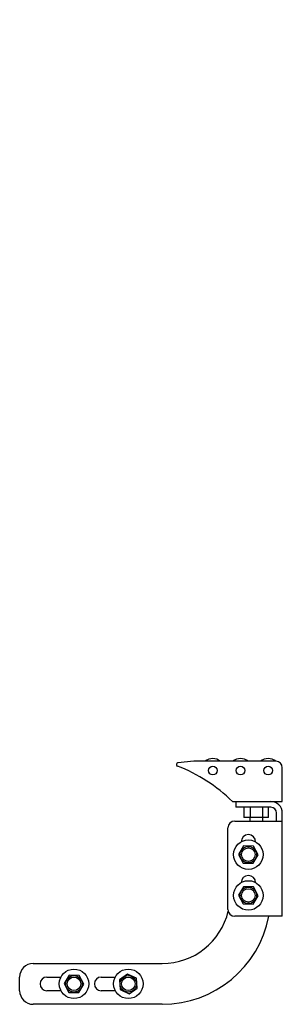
# Model space of a CAD drawing. Header units: inches. Extents: x 0 to 110, y 0 to 85.
# Tile 1 of 7: x 28.57 to 33.4, y 30.3 to 48.39. Entities that reach past the tile are written whole.
import ezdxf

# ---------------------------------------------------------------- set-up
doc = ezdxf.new("R2010")
doc.units = ezdxf.units.IN
doc.header["$LTSCALE"] = 6.05
doc.header["$MEASUREMENT"] = 0
for name, color, linetype in [('518353_WW_518353_20_BL4', 7, 'CONTINUOUS'), ('520309_BL0', 7, 'CONTINUOUS'), ('532387_BL3', 7, 'CONTINUOUS'), ('807_1829_16_1_SOLID1_BL13', 7, 'CONTINUOUS'), ('807_1829_4_1_SOLID1_BL12', 7, 'CONTINUOUS'), ('807_1829_6_1_SOLID1_BL11', 7, 'CONTINUOUS'), ('960616MSSF_BL1', 7, 'CONTINUOUS'), ('960616MSSF_BL2', 7, 'CONTINUOUS'), ('960616MSSF_BL5', 7, 'CONTINUOUS'), ('960616MSSF_BL6', 7, 'CONTINUOUS'), ('CUT_EXTRUDE1_1__BL8', 7, 'CONTINUOUS'), ('CUT_EXTRUDE1_3__BL7', 7, 'CONTINUOUS')]:
    doc.layers.add(name, color=color, linetype=linetype)

# ---------------------------------------------------------------- blocks, each defined once
blk = doc.blocks.new('520309_BL0', base_point=(44.956, 43.148))
at = {"layer": '520309_BL0', "color": 7, "linetype": 'CONTINUOUS'}
for p, q in [((32.882, 33.299), (32.91, 33.299)), ((28.818, 31.049), (31.193, 31.049)), ((28.568, 30.549), (28.568, 30.799)), ((29.068, 30.799), (29.328, 30.799)), ((30.068, 30.799), (30.328, 30.799)), ((29.328, 30.549), (29.068, 30.549)), ((30.328, 30.549), (30.068, 30.549)), ((31.193, 30.299), (28.818, 30.299))]:
    blk.add_line(p, q, dxfattribs=at)
for centre, radius, start, end in [((32.693, 33.049), 0.25, 94.7593, 100.7296), ((31.193, 32.299), 1.25, 270, 346.558), ((31.193, 32.299), 2, 270, 348.9589), ((28.818, 30.799), 0.25, 90, 180), ((29.068, 30.674), 0.125, 90, 270), ((30.068, 30.674), 0.125, 90, 270), ((28.818, 30.549), 0.25, 180, 270)]:
    blk.add_arc(centre, radius, start, end, dxfattribs=at)
blk = doc.blocks.new('960616MSSF_BL1', base_point=(29.568, 43.39))
at = {"layer": '960616MSSF_BL1', "color": 7, "linetype": 'CONTINUOUS'}
for p, q in [((29.462, 56.376), (29.45, 56.365)), ((29.45, 56.365), (29.686, 56.365)), ((29.45, 56.365), (29.45, 56.31)), ((29.462, 56.376), (29.674, 56.376)), ((29.674, 56.376), (29.686, 56.365)), ((29.686, 56.365), (29.686, 56.31)), ((29.45, 56.122), (29.45, 55.997)), ((29.686, 56.122), (29.686, 55.997)), ((29.297, 55.747), (29.297, 55.691)), ((29.839, 55.747), (29.839, 55.691)), ((29.839, 55.691), (29.297, 55.691)), ((29.386, 55.691), (29.386, 55.591)), ((29.417, 55.573), (29.388, 55.59)), ((29.719, 55.573), (29.417, 55.573)), ((29.481, 55.691), (29.481, 55.591)), ((29.662, 55.691), (29.662, 55.591)), ((29.719, 55.573), (29.748, 55.59)), ((29.75, 55.591), (29.748, 55.59)), ((29.75, 55.691), (29.75, 55.591)), ((29.481, 30.833), (29.386, 30.678)), ((29.662, 30.829), (29.481, 30.833)), ((29.75, 30.669), (29.662, 30.829)), ((29.386, 30.678), (29.473, 30.518)), ((29.655, 30.514), (29.75, 30.669)), ((29.473, 30.518), (29.655, 30.514))]:
    blk.add_line(p, q, dxfattribs=at)
for radius in [0.271, 0.151, 0.124]:
    blk.add_circle((29.568, 30.674), radius, dxfattribs=at)
for points, knots in [([(29.481, 55.591), (29.477, 55.589), (29.469, 55.585), (29.457, 55.58), (29.445, 55.577), (29.433, 55.576), (29.421, 55.577), (29.409, 55.58), (29.398, 55.585), (29.39, 55.589), (29.386, 55.591)], [0, 0, 0, 0, 0.130291, 0.256586, 0.379356, 0.500005, 0.620657, 0.74343, 0.869718, 1, 1, 1, 1]), ([(29.662, 55.591), (29.655, 55.589), (29.64, 55.585), (29.618, 55.58), (29.595, 55.577), (29.572, 55.576), (29.548, 55.577), (29.526, 55.58), (29.503, 55.585), (29.488, 55.589), (29.481, 55.591)], [0, 0, 0, 0, 0.125001, 0.250001, 0.375001, 0.5, 0.624999, 0.749999, 0.874999, 1, 1, 1, 1]), ([(29.748, 55.59), (29.744, 55.588), (29.737, 55.584), (29.727, 55.58), (29.716, 55.577), (29.705, 55.576), (29.694, 55.578), (29.683, 55.581), (29.673, 55.585), (29.666, 55.589), (29.662, 55.591)], [0, 0, 0, 0, 0.130721, 0.256745, 0.378764, 0.498542, 0.61859, 0.741338, 0.868319, 1, 1, 1, 1])]:
    blk.add_open_spline(points, degree=3, knots=knots, dxfattribs=at)
blk = doc.blocks.new('960616MSSF_BL2', base_point=(46.01, 43.39))
at = {"layer": '960616MSSF_BL2', "color": 7, "linetype": 'CONTINUOUS'}
for p, q in [((30.551, 30.855), (30.403, 30.749)), ((30.716, 30.779), (30.551, 30.855)), ((30.733, 30.598), (30.716, 30.779)), ((30.403, 30.749), (30.42, 30.568)), ((30.585, 30.493), (30.733, 30.598)), ((30.42, 30.568), (30.585, 30.493))]:
    blk.add_line(p, q, dxfattribs=at)
for radius in [0.271, 0.151, 0.124]:
    blk.add_circle((30.568, 30.674), radius, dxfattribs=at)
blk = doc.blocks.new('532387_BL3', base_point=(45.487, 43.367))
at = {"layer": '532387_BL3', "color": 7, "linetype": 'CONTINUOUS'}
for p, q in [((29.318, 30.799), (29.318, 30.777)), ((29.318, 30.57), (29.318, 30.549))]:
    blk.add_line(p, q, dxfattribs=at)
blk = doc.blocks.new('518353_WW_518353_20_BL4', base_point=(57.281, 54.364))
at = {"layer": '518353_WW_518353_20_BL4', "color": 7, "linetype": 'CONTINUOUS'}
for p, q in [((32.545, 34.024), (32.545, 33.919)), ((33.193, 33.919), (32.545, 33.919)), ((32.528, 33.666), (33.403, 33.666)), ((33.298, 33.666), (33.298, 33.814)), ((33.403, 31.916), (33.403, 33.814)), ((32.403, 32.041), (32.403, 33.541)), ((33.403, 31.916), (32.528, 31.916))]:
    blk.add_line(p, q, dxfattribs=at)
for centre, radius, start, end in [((33.193, 33.814), 0.21, 0, 90), ((33.193, 33.814), 0.105, 0, 90), ((32.528, 33.541), 0.125, 90, 180), ((32.778, 33.283), 0.133, 0, 180), ((32.778, 32.533), 0.133, 0, 180), ((32.528, 32.041), 0.125, 180, 270)]:
    blk.add_arc(centre, radius, start, end, dxfattribs=at)
blk = doc.blocks.new('960616MSSF_BL5', base_point=(46.748, 32.299))
at = {"layer": '960616MSSF_BL5', "color": 7, "linetype": 'CONTINUOUS'}
for p, q in [((32.691, 32.458), (32.597, 32.303)), ((32.873, 32.454), (32.691, 32.458)), ((32.96, 32.294), (32.873, 32.454)), ((32.597, 32.303), (32.684, 32.143)), ((32.866, 32.139), (32.96, 32.294)), ((32.684, 32.143), (32.866, 32.139))]:
    blk.add_line(p, q, dxfattribs=at)
for radius in [0.271, 0.151, 0.124]:
    blk.add_circle((32.778, 32.299), radius, dxfattribs=at)
blk = doc.blocks.new('960616MSSF_BL6', base_point=(46.748, 44.4))
at = {"layer": '960616MSSF_BL6', "color": 7, "linetype": 'CONTINUOUS'}
for p, q in [((32.691, 33.208), (32.597, 33.053)), ((32.873, 33.204), (32.691, 33.208)), ((32.96, 33.044), (32.873, 33.204)), ((32.597, 33.053), (32.684, 32.893)), ((32.866, 32.889), (32.96, 33.044)), ((32.684, 32.893), (32.866, 32.889))]:
    blk.add_line(p, q, dxfattribs=at)
for radius in [0.271, 0.151, 0.124]:
    blk.add_circle((32.778, 33.049), radius, dxfattribs=at)
blk = doc.blocks.new('CUT_EXTRUDE1_3__BL7', base_point=(32.923, 45.248))
at = {"layer": 'CUT_EXTRUDE1_3__BL7', "color": 7, "linetype": 'CONTINUOUS'}
for p, q in [((32.696, 33.919), (32.696, 33.731)), ((32.81, 33.919), (32.81, 33.731)), ((33.037, 33.919), (33.037, 33.731)), ((33.151, 33.731), (33.151, 33.919)), ((33.151, 33.731), (32.696, 33.731)), ((32.805, 33.731), (32.805, 33.666)), ((33.041, 33.731), (33.041, 33.666))]:
    blk.add_line(p, q, dxfattribs=at)
for start, end in [(90.7268, 125.5039), (234.4957, 269.274)]:
    blk.add_arc((32.923, 56.712), 0.118, start, end, dxfattribs=at)
blk = doc.blocks.new('CUT_EXTRUDE1_1__BL8', base_point=(47.552, 46.698))
at = {"layer": 'CUT_EXTRUDE1_1__BL8', "color": 7, "linetype": 'CONTINUOUS'}
for p, q in [((31.773, 34.764), (31.48, 34.733)), ((33.283, 34.764), (31.773, 34.764)), ((33.403, 34.024), (33.403, 34.644)), ((32.483, 34.024), (33.403, 34.024))]:
    blk.add_line(p, q, dxfattribs=at)
for centre in [(32.123, 34.592), (32.633, 34.592), (33.143, 34.592)]:
    blk.add_circle(centre, 0.08, dxfattribs=at)
for centre, radius, start, end in [((33.283, 34.644), 0.12, 0, 90), ((31.483, 34.704), 0.03, 95.8752, 248.7424), ((30.385, 31.88), 3, 45.6115, 68.7424)]:
    blk.add_arc(centre, radius, start, end, dxfattribs=at)
blk = doc.blocks.new('807_1829_6_1_SOLID1_BL11', base_point=(47.382, 45.433))
at = {"layer": '807_1829_6_1_SOLID1_BL11', "color": 7, "linetype": 'CONTINUOUS'}
blk.add_arc((33.143, 34.592), 0.222, 50.8683, 129.2548, dxfattribs=at)
blk = doc.blocks.new('807_1829_4_1_SOLID1_BL12', base_point=(32.633, 45.543))
at = {"layer": '807_1829_4_1_SOLID1_BL12', "color": 7, "linetype": 'CONTINUOUS'}
for p, q in [((32.412, 56.495), (32.855, 56.495)), ((32.412, 56.495), (32.412, 56.187)), ((32.855, 56.495), (32.855, 56.187)), ((32.855, 56.187), (32.412, 56.187))]:
    blk.add_line(p, q, dxfattribs=at)
blk.add_arc((32.633, 34.592), 0.222, 50.7439, 129.2548, dxfattribs=at)
blk = doc.blocks.new('807_1829_16_1_SOLID1_BL13', base_point=(32.123, 45.543))
at = {"layer": '807_1829_16_1_SOLID1_BL13', "color": 7, "linetype": 'CONTINUOUS'}
for p, q in [((31.902, 56.495), (32.345, 56.495)), ((31.902, 56.495), (31.902, 56.187)), ((32.345, 56.495), (32.345, 56.187)), ((32.345, 56.187), (31.902, 56.187))]:
    blk.add_line(p, q, dxfattribs=at)
blk.add_arc((32.123, 34.592), 0.222, 50.7439, 129.2548, dxfattribs=at)

msp = doc.modelspace()

# ---------------------------------------------------------------- block references
at = {"layer": '518353_WW_518353_20_BL4'}
msp.add_blockref('518353_WW_518353_20_BL4', (57.281, 54.364), dxfattribs=at)
at = {"layer": '520309_BL0'}
msp.add_blockref('520309_BL0', (44.956, 43.148), dxfattribs=at)
at = {"layer": '532387_BL3'}
msp.add_blockref('532387_BL3', (45.487, 43.367), dxfattribs=at)
at = {"layer": '807_1829_16_1_SOLID1_BL13'}
msp.add_blockref('807_1829_16_1_SOLID1_BL13', (32.123, 45.543), dxfattribs=at)
at = {"layer": '807_1829_4_1_SOLID1_BL12'}
msp.add_blockref('807_1829_4_1_SOLID1_BL12', (32.633, 45.543), dxfattribs=at)
at = {"layer": '807_1829_6_1_SOLID1_BL11'}
msp.add_blockref('807_1829_6_1_SOLID1_BL11', (47.382, 45.433), dxfattribs=at)
at = {"layer": '960616MSSF_BL1'}
msp.add_blockref('960616MSSF_BL1', (29.568, 43.39), dxfattribs=at)
at = {"layer": '960616MSSF_BL2'}
msp.add_blockref('960616MSSF_BL2', (46.01, 43.39), dxfattribs=at)
at = {"layer": '960616MSSF_BL5'}
msp.add_blockref('960616MSSF_BL5', (46.748, 32.299), dxfattribs=at)
at = {"layer": '960616MSSF_BL6'}
msp.add_blockref('960616MSSF_BL6', (46.748, 44.4), dxfattribs=at)
at = {"layer": 'CUT_EXTRUDE1_1__BL8'}
msp.add_blockref('CUT_EXTRUDE1_1__BL8', (47.552, 46.698), dxfattribs=at)
at = {"layer": 'CUT_EXTRUDE1_3__BL7'}
msp.add_blockref('CUT_EXTRUDE1_3__BL7', (32.923, 45.248), dxfattribs=at)

doc.saveas('drawing.dxf')
